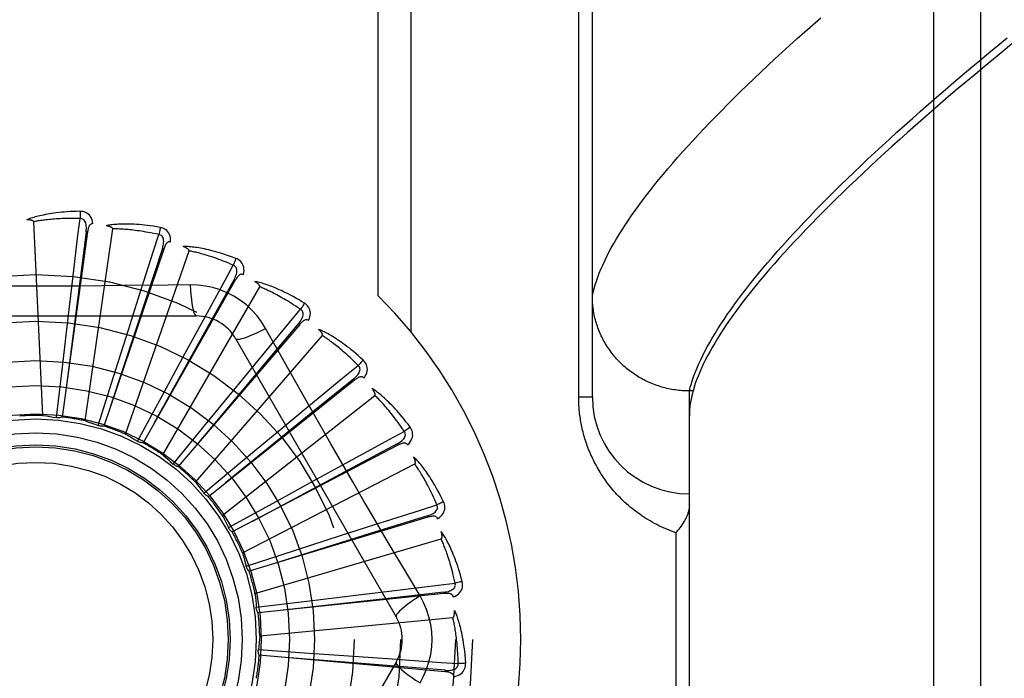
# Model space of a CAD drawing. Header units: inches. Extents: x 0 to 221, y 0 to 143.
# Tile 87 of 256: x 94.269 to 94.903, y 38.296 to 38.72. Entities that reach past the tile are written whole.
import ezdxf

# ---------------------------------------------------------------- set-up
doc = ezdxf.new("R2010")
doc.units = ezdxf.units.IN
doc.header["$LTSCALE"] = 12.142857
doc.header["$MEASUREMENT"] = 0
doc.linetypes.add('HIDDEN', pattern=[0.2, 0.1, -0.1])
doc.layers.add('RIGHTHAND_DOOR_ASSEMBLY', color=7, linetype='CONTINUOUS')

msp = doc.modelspace()

# ---------------------------------------------------------------- linework, layer by layer
at = {"layer": 'RIGHTHAND_DOOR_ASSEMBLY', "color": 8, "linetype": 'HIDDEN'}
for p, q in [((94.85797, 37.76402), (94.85797, 38.87716)), ((94.88797, 38.84777), (94.88797, 37.79341)), ((94.63797, 38.47684), (94.63797, 38.81721)), ((94.50004, 38.54196), (94.50004, 38.79059)), ((94.52125, 38.51857), (94.52125, 38.79059)), ((94.62918, 38.47684), (94.62918, 38.75809)), ((94.28404, 38.46477), (94.2781, 38.5896)), ((94.31282, 38.58307), (94.2965, 38.46383)), ((94.31187, 38.5832), (94.30111, 38.499)), ((94.31125, 38.4613), (94.32903, 38.58499)), ((94.31282, 38.58307), (94.31187, 38.5832)), ((94.36189, 38.57202), (94.3233, 38.45802)), ((94.3373, 38.45274), (94.37817, 38.57084)), ((94.36189, 38.57202), (94.36099, 38.57232)), ((94.40799, 38.55187), (94.34852, 38.44724)), ((94.40799, 38.55187), (94.40715, 38.55235)), ((94.30029, 38.52761), (94.30285, 38.54921)), ((94.36126, 38.43941), (94.42375, 38.54763)), ((94.37893, 38.54894), (94.36476, 38.54874)), ((94.33909, 38.51993), (94.3457, 38.54066)), ((94.17603, 38.52892), (94.38291, 38.52892)), ((94.29659, 38.49603), (94.30029, 38.52761)), ((94.32949, 38.48962), (94.33909, 38.51993)), ((94.44944, 38.52337), (94.37124, 38.43189)), ((94.37574, 38.50504), (94.38615, 38.52415)), ((94.44944, 38.52337), (94.44871, 38.52399)), ((94.38227, 38.42178), (94.46411, 38.51623)), ((94.40817, 38.51434), (94.51161, 38.33517)), ((94.36057, 38.4771), (94.37574, 38.50504)), ((94.29284, 38.46345), (94.29659, 38.49603)), ((94.30111, 38.499), (94.29844, 38.4779)), ((94.40891, 38.48349), (94.42274, 38.50028)), ((94.31963, 38.45834), (94.32949, 38.48962)), ((94.48474, 38.48754), (94.48414, 38.48829)), ((94.38873, 38.45892), (94.40891, 38.48349)), ((94.48474, 38.48754), (94.39064, 38.41251)), ((94.70352, 38.48295), (94.70284, 38.48062)), ((94.34498, 38.44825), (94.36057, 38.4771)), ((94.39957, 38.4005), (94.4978, 38.47775)), ((94.62918, 38.47684), (94.63797, 38.47684)), ((94.70047, 38.48062), (94.69933, 38.48063)), ((94.70284, 38.48062), (94.70047, 38.48062)), ((94.70047, 38.16056), (94.70047, 38.48062)), ((94.4374, 38.45605), (94.45416, 38.46992)), ((94.36795, 38.43355), (94.38873, 38.45892)), ((94.41293, 38.43575), (94.4374, 38.45605)), ((94.51263, 38.44567), (94.40603, 38.38981)), ((94.51263, 38.44567), (94.51218, 38.44652)), ((94.38773, 38.41476), (94.41293, 38.43575)), ((94.41252, 38.37632), (94.52359, 38.43359)), ((94.46018, 38.42371), (94.47926, 38.43416)), ((94.43231, 38.40841), (94.46018, 38.42371)), ((94.4036, 38.39257), (94.43231, 38.40841)), ((94.53209, 38.39929), (94.41684, 38.3646)), ((94.53209, 38.39929), (94.53181, 38.40021)), ((94.40372, 38.39233), (94.4036, 38.39257)), ((94.47643, 38.38765), (94.49714, 38.39429)), ((94.44617, 38.37789), (94.47643, 38.38765)), ((94.69168, 38.38934), (94.69168, 38.25184)), ((94.42066, 38.35014), (94.54057, 38.38534)), ((94.41498, 38.36777), (94.44617, 38.37789)), ((94.52696, 38.34863), (94.51969, 38.3608)), ((94.54241, 38.35006), (94.42269, 38.33781)), ((94.454, 38.34531), (94.48556, 38.34916)), ((94.48556, 38.34916), (94.50716, 38.35177)), ((94.54241, 38.35006), (94.54232, 38.35101)), ((94.42146, 38.34128), (94.454, 38.34531)), ((94.4237, 38.32288), (94.5481, 38.33476)), ((94.42281, 38.31403), (94.45553, 38.31183)), ((94.54324, 38.29976), (94.42336, 38.31039)), ((94.45553, 38.31183), (94.48724, 38.30964)), ((94.51161, 38.30601), (94.40817, 38.12684)), ((94.48724, 38.30964), (94.50894, 38.30811)), ((94.54324, 38.29976), (94.54332, 38.30072))]:
    msp.add_line(p, q, dxfattribs=at)
for points in [[(94.63797, 38.54181), (94.63849, 38.54415), (94.63911, 38.54653), (94.63982, 38.54896), (94.64061, 38.55143), (94.6415, 38.55394), (94.64247, 38.55649), (94.64353, 38.55909), (94.64469, 38.56173), (94.64593, 38.56442), (94.64726, 38.56715), (94.64868, 38.56992), (94.6502, 38.57274), (94.6518, 38.5756), (94.65349, 38.5785), (94.65527, 38.58145), (94.65715, 38.58444), (94.65911, 38.58748), (94.66116, 38.59056), (94.6633, 38.59368), (94.66554, 38.59685), (94.66786, 38.60006), (94.67028, 38.60332), (94.67278, 38.60662), (94.67538, 38.60996), (94.67807, 38.61334), (94.68085, 38.61678), (94.68372, 38.62025), (94.68668, 38.62377), (94.68973, 38.62733), (94.69288, 38.63093), (94.69611, 38.63458), (94.69944, 38.63827), (94.70285, 38.64201), (94.70636, 38.64578), (94.70996, 38.64961), (94.71365, 38.65347), (94.71744, 38.65737), (94.72131, 38.66132), (94.72528, 38.66531), (94.72933, 38.66935), (94.73348, 38.67342), (94.73772, 38.67754), (94.74205, 38.6817), (94.74647, 38.6859), (94.75099, 38.69014), (94.75559, 38.69442), (94.76029, 38.69875), (94.76508, 38.70311), (94.76996, 38.70752), (94.77493, 38.71196), (94.77999, 38.71645), (94.78514, 38.72097)], [(94.70047, 38.48062), (94.70108, 38.48298), (94.70177, 38.48539), (94.70256, 38.48784), (94.70343, 38.49033), (94.70439, 38.49287), (94.70544, 38.49545), (94.70658, 38.49807), (94.7078, 38.50074), (94.70911, 38.50345), (94.71051, 38.5062), (94.712, 38.509), (94.71358, 38.51184), (94.71525, 38.51472), (94.717, 38.51765), (94.71884, 38.52062), (94.72077, 38.52364), (94.72279, 38.5267), (94.7249, 38.5298), (94.72709, 38.53295), (94.72938, 38.53614), (94.73175, 38.53937), (94.73421, 38.54265), (94.73676, 38.54597), (94.7394, 38.54933), (94.74213, 38.55274), (94.74495, 38.55619), (94.74785, 38.55968), (94.75085, 38.56322), (94.75393, 38.5668), (94.75711, 38.57042), (94.76037, 38.57409), (94.76372, 38.5778), (94.76715, 38.58155), (94.77068, 38.58534), (94.7743, 38.58918), (94.778, 38.59306), (94.7818, 38.59698), (94.78568, 38.60094), (94.78965, 38.60494), (94.79371, 38.60899), (94.79785, 38.61308), (94.80209, 38.61721), (94.80641, 38.62138), (94.81083, 38.62559), (94.81533, 38.62984), (94.81992, 38.63413), (94.82459, 38.63846), (94.82936, 38.64283), (94.83421, 38.64724), (94.83915, 38.65169), (94.84418, 38.65618), (94.84929, 38.66071), (94.8545, 38.66528), (94.85978, 38.66988), (94.86516, 38.67452), (94.87062, 38.6792), (94.87617, 38.68392), (94.88181, 38.68867), (94.88753, 38.69346), (94.89333, 38.69828), (94.89922, 38.70314), (94.90519, 38.70803)], [(94.90852, 38.70431), (94.90237, 38.69931), (94.89632, 38.69434), (94.89036, 38.68941), (94.8845, 38.68453), (94.87873, 38.6797), (94.87306, 38.67491), (94.86748, 38.67016), (94.862, 38.66545), (94.85661, 38.66079), (94.85131, 38.65618), (94.84611, 38.65161), (94.84101, 38.64708), (94.83599, 38.6426), (94.83107, 38.63817), (94.82625, 38.63378), (94.82152, 38.62943), (94.81688, 38.62513), (94.81233, 38.62088), (94.80788, 38.61667), (94.80352, 38.6125), (94.79926, 38.60839), (94.79508, 38.60431), (94.791, 38.60029), (94.78701, 38.59631), (94.78312, 38.59237), (94.77931, 38.58848), (94.7756, 38.58463), (94.77198, 38.58084), (94.76845, 38.57708), (94.76501, 38.57337), (94.76166, 38.56971), (94.75841, 38.56609), (94.75524, 38.56252), (94.75217, 38.55899), (94.74918, 38.55551), (94.74629, 38.55208), (94.74348, 38.54869), (94.74077, 38.54534), (94.73814, 38.54204), (94.73561, 38.53878), (94.73317, 38.53557), (94.73081, 38.5324), (94.72854, 38.52928), (94.72636, 38.5262), (94.72428, 38.52317), (94.72228, 38.52018), (94.72036, 38.51724), (94.71854, 38.51434), (94.71681, 38.51148), (94.71516, 38.50867), (94.7136, 38.5059), (94.71213, 38.50318), (94.71075, 38.5005), (94.70946, 38.49786), (94.70825, 38.49527), (94.70713, 38.49272), (94.7061, 38.49021), (94.70515, 38.48775), (94.70429, 38.48533), (94.70352, 38.48295)], [(94.30791, 38.59631), (94.30568, 38.59626), (94.30355, 38.59618), (94.30152, 38.59609), (94.29957, 38.59597), (94.29772, 38.59582), (94.29595, 38.59566), (94.29426, 38.59549), (94.29265, 38.5953), (94.29111, 38.59509), (94.28964, 38.59488), (94.28824, 38.59465), (94.2869, 38.59442), (94.28562, 38.59419), (94.2844, 38.59394), (94.28323, 38.5937), (94.28211, 38.59345), (94.28105, 38.5932), (94.28004, 38.59294), (94.27908, 38.59267), (94.27816, 38.59241), (94.27728, 38.59214), (94.27645, 38.59187), (94.27566, 38.5916), (94.27491, 38.59133), (94.27419, 38.59106), (94.2735, 38.59079)], [(94.3163, 38.58834), (94.31606, 38.58968), (94.31571, 38.59089), (94.31526, 38.59199), (94.31469, 38.59297), (94.31403, 38.59382), (94.31327, 38.59454), (94.31242, 38.59513), (94.31152, 38.59559), (94.31059, 38.59593), (94.30966, 38.59616), (94.30877, 38.59628), (94.30791, 38.59631)], [(94.30791, 38.59631), (94.30795, 38.59568), (94.30797, 38.59497), (94.30799, 38.5942), (94.30799, 38.59337), (94.30799, 38.59251), (94.30797, 38.59163)], [(94.2781, 38.5896), (94.27806, 38.58976), (94.27798, 38.58991), (94.27786, 38.59004), (94.27771, 38.59016), (94.27754, 38.59026), (94.27735, 38.59034), (94.27714, 38.59042), (94.27693, 38.59048), (94.2767, 38.59054), (94.27647, 38.59059), (94.27622, 38.59064), (94.27596, 38.59068), (94.27569, 38.59071), (94.27542, 38.59074), (94.27513, 38.59076), (94.27483, 38.59078), (94.27452, 38.59079), (94.2742, 38.5908), (94.2739, 38.5908), (94.2736, 38.5908)], [(94.30797, 38.59163), (94.30612, 38.59167), (94.30434, 38.5917), (94.30264, 38.5917), (94.30101, 38.59169), (94.29945, 38.59167), (94.29796, 38.59163), (94.29652, 38.59158), (94.29515, 38.59152), (94.29383, 38.59145), (94.29256, 38.59138), (94.29135, 38.59129), (94.29019, 38.5912), (94.28907, 38.5911), (94.288, 38.591), (94.28698, 38.5909), (94.28599, 38.59079), (94.28505, 38.59068), (94.28414, 38.59057), (94.28327, 38.59045), (94.28243, 38.59033), (94.28163, 38.59021), (94.28087, 38.59009), (94.28013, 38.58997), (94.27942, 38.58985), (94.27875, 38.58972), (94.2781, 38.5896)], [(94.30285, 38.54921), (94.30664, 38.58067), (94.30797, 38.59163)], [(94.31187, 38.5832), (94.31198, 38.58423), (94.31204, 38.58521), (94.31204, 38.58615), (94.31198, 38.58703), (94.31185, 38.58786), (94.31167, 38.58863), (94.31142, 38.58934), (94.31109, 38.58997), (94.3107, 38.59051), (94.31024, 38.59094), (94.30971, 38.59127), (94.30914, 38.5915), (94.30856, 38.59162), (94.30797, 38.59163)], [(94.3163, 38.58834), (94.31584, 38.58836), (94.31542, 38.58829), (94.31502, 38.58813), (94.31467, 38.58791), (94.31436, 38.58762), (94.31408, 38.58727), (94.31384, 38.58687), (94.31363, 38.58642), (94.31345, 38.58593), (94.31329, 38.58541), (94.31315, 38.58486), (94.31302, 38.58429), (94.31292, 38.58369), (94.31282, 38.58307)], [(94.35958, 38.58594), (94.35738, 38.58632), (94.35527, 38.58665), (94.35326, 38.58693), (94.35133, 38.58718), (94.34948, 38.5874), (94.34771, 38.58757), (94.34602, 38.58772), (94.3444, 38.58784), (94.34285, 38.58793), (94.34137, 38.588), (94.33995, 38.58804), (94.33859, 38.58807), (94.33729, 38.58808), (94.33604, 38.58807), (94.33485, 38.58805), (94.33371, 38.58802), (94.33261, 38.58797), (94.33157, 38.58791), (94.33057, 38.58783), (94.32962, 38.58774), (94.32871, 38.58765), (94.32785, 38.58754), (94.32702, 38.58743), (94.32623, 38.5873), (94.32547, 38.58718), (94.32475, 38.58704)], [(94.32903, 38.58499), (94.32902, 38.58517), (94.32897, 38.58533), (94.32888, 38.58548), (94.32875, 38.58562), (94.32861, 38.58575), (94.32844, 38.58587), (94.32825, 38.58598), (94.32805, 38.58609), (94.32784, 38.58619), (94.32762, 38.58628), (94.32738, 38.58637), (94.32714, 38.58646), (94.32688, 38.58654), (94.32662, 38.58662), (94.32634, 38.5867), (94.32605, 38.58678), (94.32575, 38.58685), (94.32543, 38.58692), (94.3251, 38.58698), (94.32476, 38.58704)], [(94.35875, 38.58134), (94.35694, 38.58173), (94.3552, 38.58209), (94.35353, 38.58242), (94.35193, 38.58272), (94.35039, 38.58299), (94.34892, 38.58323), (94.3475, 38.58346), (94.34614, 38.58366), (94.34483, 38.58384), (94.34357, 38.584), (94.34237, 38.58415), (94.34121, 38.58428), (94.34009, 38.5844), (94.33902, 38.5845), (94.338, 38.58459), (94.33701, 38.58468), (94.33606, 38.58475), (94.33515, 38.58481), (94.33427, 38.58486), (94.33343, 38.5849), (94.33262, 38.58493), (94.33184, 38.58496), (94.3311, 38.58498), (94.33038, 38.58499), (94.32969, 38.58499), (94.32903, 38.58499)], [(94.35958, 38.58594), (94.3595, 38.58533), (94.35939, 38.58463), (94.35926, 38.58387), (94.35911, 38.58306), (94.35894, 38.5822), (94.35875, 38.58134)], [(94.36631, 38.57653), (94.36632, 38.57789), (94.36621, 38.57915), (94.36597, 38.58031), (94.3656, 38.58138), (94.36511, 38.58234), (94.3645, 38.58319), (94.36379, 38.58393), (94.36299, 38.58456), (94.36214, 38.58507), (94.36126, 38.58546), (94.36041, 38.58575), (94.35958, 38.58594)], [(94.3457, 38.54066), (94.35537, 38.57082), (94.35875, 38.58134)], [(94.36098, 38.57232), (94.36129, 38.57332), (94.36153, 38.57427), (94.36171, 38.57519), (94.36181, 38.57606), (94.36185, 38.5769), (94.36181, 38.57769), (94.3617, 38.57844), (94.3615, 38.57912), (94.36122, 38.57972), (94.36084, 38.58023), (94.36039, 38.58066), (94.35987, 38.58099), (94.35932, 38.58122), (94.35875, 38.58134)], [(94.36631, 38.57653), (94.36586, 38.57663), (94.36543, 38.57665), (94.36501, 38.57657), (94.36462, 38.57641), (94.36426, 38.57619), (94.36393, 38.5759), (94.36362, 38.57555), (94.36332, 38.57515), (94.36305, 38.57471), (94.3628, 38.57422), (94.36255, 38.57371), (94.36232, 38.57317), (94.3621, 38.57261), (94.36189, 38.57202)], [(94.36099, 38.57232), (94.3509, 38.54167), (94.32787, 38.47147)], [(94.40835, 38.56598), (94.40626, 38.56677), (94.40425, 38.56749), (94.40233, 38.56816), (94.40048, 38.56877), (94.39871, 38.56932), (94.397, 38.56983), (94.39537, 38.5703), (94.3938, 38.57072), (94.3923, 38.5711), (94.39085, 38.57145), (94.38947, 38.57176), (94.38814, 38.57205), (94.38686, 38.5723), (94.38564, 38.57253), (94.38446, 38.57274), (94.38334, 38.57292), (94.38226, 38.57308), (94.38122, 38.57322), (94.38023, 38.57333), (94.37928, 38.57342), (94.37836, 38.5735), (94.37749, 38.57356), (94.37666, 38.5736), (94.37586, 38.57364), (94.37509, 38.57365), (94.37435, 38.57366)], [(94.37817, 38.57084), (94.3782, 38.57101), (94.37818, 38.57118), (94.37812, 38.57134), (94.37802, 38.5715), (94.3779, 38.57166), (94.37776, 38.57181), (94.3776, 38.57195), (94.37742, 38.57209), (94.37723, 38.57223), (94.37703, 38.57237), (94.37682, 38.5725), (94.37659, 38.57263), (94.37636, 38.57276), (94.37611, 38.57289), (94.37585, 38.57302), (94.37558, 38.57315), (94.3753, 38.57328), (94.37501, 38.5734), (94.37472, 38.57352), (94.37445, 38.57362)], [(94.40667, 38.56162), (94.40496, 38.56235), (94.40332, 38.56303), (94.40175, 38.56367), (94.40023, 38.56426), (94.39877, 38.56482), (94.39737, 38.56534), (94.39602, 38.56583), (94.39472, 38.56629), (94.39347, 38.56671), (94.39227, 38.56711), (94.39111, 38.56748), (94.39, 38.56783), (94.38892, 38.56816), (94.38789, 38.56846), (94.3869, 38.56875), (94.38595, 38.56901), (94.38503, 38.56926), (94.38415, 38.56949), (94.38329, 38.56971), (94.38248, 38.56991), (94.38169, 38.5701), (94.38093, 38.57027), (94.3802, 38.57043), (94.3795, 38.57058), (94.37882, 38.57071), (94.37817, 38.57084)], [(94.40835, 38.56598), (94.40815, 38.5654), (94.40791, 38.56473), (94.40764, 38.56401), (94.40734, 38.56324), (94.40701, 38.56244), (94.40667, 38.56162)], [(94.41317, 38.55547), (94.41345, 38.5568), (94.41358, 38.55806), (94.41356, 38.55925), (94.4134, 38.56036), (94.4131, 38.5614), (94.41266, 38.56235), (94.4121, 38.56321), (94.41143, 38.56398), (94.41069, 38.56464), (94.40991, 38.5652), (94.40913, 38.56564), (94.40835, 38.56598)], [(94.38615, 38.52415), (94.40135, 38.55194), (94.40667, 38.56162)], [(94.40715, 38.55235), (94.40764, 38.55326), (94.40805, 38.55415), (94.4084, 38.55502), (94.40867, 38.55586), (94.40887, 38.55668), (94.40898, 38.55746), (94.40901, 38.55821), (94.40895, 38.55892), (94.40878, 38.55956), (94.40851, 38.56014), (94.40814, 38.56064), (94.4077, 38.56107), (94.4072, 38.56139), (94.40666, 38.56163)], [(94.40715, 38.55235), (94.39145, 38.52416), (94.35555, 38.45958)], [(94.41318, 38.55547), (94.41275, 38.55566), (94.41233, 38.55575), (94.41191, 38.55576), (94.4115, 38.55568), (94.4111, 38.55552), (94.41072, 38.5553), (94.41035, 38.55502), (94.40998, 38.55468), (94.40963, 38.5543), (94.40929, 38.55387), (94.40895, 38.55341), (94.40863, 38.55293), (94.4083, 38.55241), (94.40799, 38.55187)], [(94.45246, 38.53716), (94.45056, 38.53832), (94.44872, 38.53942), (94.44696, 38.54043), (94.44526, 38.54138), (94.44363, 38.54226), (94.44205, 38.54309), (94.44053, 38.54385), (94.43907, 38.54456), (94.43767, 38.54522), (94.43632, 38.54584), (94.43502, 38.54641), (94.43376, 38.54694), (94.43256, 38.54743), (94.4314, 38.54789), (94.43029, 38.54831), (94.42921, 38.5487), (94.42818, 38.54906), (94.42719, 38.54939), (94.42624, 38.54969), (94.42532, 38.54997), (94.42444, 38.55021), (94.4236, 38.55044), (94.42278, 38.55064), (94.422, 38.55082), (94.42125, 38.55098), (94.42053, 38.55113)], [(94.42375, 38.54763), (94.42381, 38.5478), (94.42382, 38.54797), (94.42379, 38.54814), (94.42373, 38.54832), (94.42363, 38.54849), (94.42352, 38.54867), (94.42339, 38.54884), (94.42325, 38.54901), (94.42309, 38.54918), (94.42292, 38.54935), (94.42273, 38.54953), (94.42254, 38.5497), (94.42233, 38.54987), (94.42211, 38.55004), (94.42189, 38.55022), (94.42164, 38.55039), (94.42139, 38.55057), (94.42112, 38.55075), (94.42084, 38.55094), (94.42054, 38.55112)], [(94.36476, 38.54874), (94.33643, 38.54843), (94.32222, 38.5483), (94.30799, 38.54821), (94.29376, 38.54814), (94.27952, 38.54812), (94.26528, 38.54814), (94.25104, 38.5482), (94.23681, 38.54829)], [(94.37893, 38.54895), (94.37912, 38.54556), (94.37938, 38.54238), (94.37968, 38.53949), (94.38003, 38.53689), (94.38043, 38.53458), (94.38087, 38.53262), (94.38134, 38.53104), (94.38185, 38.52988), (94.38237, 38.52916), (94.38291, 38.52892)], [(94.4275, 38.5209), (94.4249, 38.5251), (94.42196, 38.52902), (94.41869, 38.53266), (94.41511, 38.53598), (94.41124, 38.53898), (94.40711, 38.54162), (94.40276, 38.54388), (94.39823, 38.54574), (94.39355, 38.54718), (94.38876, 38.54821), (94.38388, 38.54879), (94.37893, 38.54894)], [(94.44998, 38.5332), (94.44845, 38.53423), (94.44697, 38.53521), (94.44554, 38.53613), (94.44416, 38.53701), (94.44284, 38.53783), (94.44156, 38.53861), (94.44032, 38.53934), (94.43913, 38.54004), (94.43799, 38.54069), (94.43688, 38.54131), (94.43582, 38.54189), (94.43479, 38.54245), (94.4338, 38.54297), (94.43284, 38.54346), (94.43192, 38.54393), (94.43104, 38.54437), (94.43018, 38.54479), (94.42936, 38.54519), (94.42856, 38.54556), (94.4278, 38.54591), (94.42706, 38.54624), (94.42635, 38.54655), (94.42566, 38.54685), (94.425, 38.54713), (94.42436, 38.54739), (94.42375, 38.54763)], [(94.69933, 38.48063), (94.6982, 38.48066), (94.69707, 38.48071), (94.69594, 38.48078), (94.69482, 38.48087), (94.6937, 38.48098), (94.69258, 38.48111), (94.69146, 38.48126), (94.69034, 38.48142), (94.68923, 38.48161), (94.68812, 38.48182), (94.68702, 38.48205), (94.68592, 38.4823), (94.68483, 38.48256), (94.68374, 38.48285), (94.68265, 38.48316), (94.68157, 38.48348), (94.6805, 38.48382), (94.67944, 38.48419), (94.67838, 38.48457), (94.67732, 38.48497), (94.67628, 38.48538), (94.67524, 38.48582), (94.67422, 38.48628), (94.6732, 38.48675), (94.67219, 38.48724), (94.67118, 38.48775), (94.67019, 38.48828), (94.66921, 38.48882), (94.66824, 38.48938), (94.66728, 38.48996), (94.66633, 38.49055), (94.66539, 38.49117), (94.66446, 38.49179), (94.66354, 38.49244), (94.66264, 38.4931), (94.66175, 38.49378), (94.66087, 38.49447), (94.66, 38.49518), (94.65915, 38.4959), (94.65831, 38.49664), (94.65748, 38.49739), (94.65667, 38.49816), (94.65587, 38.49894), (94.65509, 38.49973), (94.65432, 38.50054), (94.65357, 38.50136), (94.65283, 38.5022), (94.65211, 38.50305), (94.6514, 38.50391), (94.65071, 38.50478), (94.65003, 38.50567), (94.64938, 38.50657), (94.64873, 38.50747), (94.64811, 38.50839), (94.6475, 38.50933), (94.64691, 38.51027), (94.64634, 38.51122), (94.64578, 38.51218), (94.64525, 38.51315), (94.64473, 38.51413), (94.64423, 38.51512), (94.64374, 38.51612), (94.64328, 38.51713), (94.64283, 38.51814), (94.64241, 38.51917), (94.642, 38.5202), (94.64161, 38.52123), (94.64124, 38.52228), (94.64089, 38.52333), (94.64056, 38.52438), (94.64024, 38.52544), (94.63995, 38.52651), (94.63968, 38.52758), (94.63943, 38.52866), (94.6392, 38.52974), (94.63898, 38.53083), (94.63879, 38.53191), (94.63862, 38.53301), (94.63847, 38.5341), (94.63833, 38.5352), (94.63822, 38.5363), (94.63813, 38.5374), (94.63806, 38.5385), (94.63801, 38.53961), (94.63798, 38.54071), (94.63797, 38.54181)], [(94.42274, 38.50028), (94.44293, 38.52469), (94.44998, 38.5332)], [(94.4487, 38.52399), (94.44936, 38.5248), (94.44993, 38.5256), (94.45044, 38.52638), (94.45086, 38.52716), (94.45121, 38.52792), (94.45147, 38.52867), (94.45164, 38.5294), (94.45171, 38.53011), (94.45167, 38.53077), (94.45152, 38.53139), (94.45125, 38.53195), (94.45089, 38.53245), (94.45047, 38.53287), (94.44998, 38.5332)], [(94.45246, 38.53716), (94.45216, 38.53662), (94.4518, 38.53601), (94.45139, 38.53535), (94.45095, 38.53466), (94.45048, 38.53393), (94.44998, 38.5332)], [(94.45521, 38.52592), (94.45573, 38.52718), (94.45609, 38.52838), (94.4563, 38.52956), (94.45636, 38.53068), (94.45626, 38.53176), (94.45601, 38.53277), (94.45562, 38.53373), (94.45511, 38.53461), (94.45451, 38.5354), (94.45385, 38.53609), (94.45317, 38.53668), (94.45246, 38.53716)], [(94.45521, 38.52592), (94.45483, 38.52618), (94.45444, 38.52636), (94.45403, 38.52644), (94.4536, 38.52644), (94.45319, 38.52636), (94.45277, 38.52622), (94.45235, 38.52601), (94.45193, 38.52575), (94.45151, 38.52544), (94.45109, 38.52509), (94.45068, 38.5247), (94.45026, 38.52428), (94.44985, 38.52384), (94.44944, 38.52337)], [(94.44871, 38.52399), (94.42795, 38.49929), (94.38048, 38.44267)], [(94.40817, 38.51434), (94.40863, 38.514), (94.40947, 38.51389), (94.41067, 38.51402), (94.4122, 38.51437), (94.41406, 38.51493), (94.41625, 38.51573), (94.41872, 38.51673), (94.42145, 38.51794), (94.4244, 38.51935), (94.4275, 38.5209)], [(94.45533, 38.47139), (94.44137, 38.49614), (94.43443, 38.50848), (94.4275, 38.5209)], [(94.49032, 38.50051), (94.48867, 38.50201), (94.48708, 38.50343), (94.48554, 38.50476), (94.48405, 38.50601), (94.48261, 38.50719), (94.48122, 38.5083), (94.47988, 38.50933), (94.47858, 38.51031), (94.47732, 38.51122), (94.47611, 38.51208), (94.47494, 38.51289), (94.47381, 38.51364), (94.47272, 38.51436), (94.47167, 38.51503), (94.47066, 38.51565), (94.46968, 38.51624), (94.46873, 38.51679), (94.46782, 38.5173), (94.46694, 38.51778), (94.46609, 38.51822), (94.46528, 38.51863), (94.46449, 38.51901), (94.46373, 38.51936), (94.463, 38.51968), (94.46229, 38.51999), (94.46161, 38.52026)], [(94.46411, 38.51623), (94.4642, 38.51637), (94.46424, 38.51654), (94.46425, 38.51671), (94.46422, 38.5169), (94.46416, 38.51709), (94.46408, 38.51728), (94.46399, 38.51748), (94.46388, 38.51767), (94.46376, 38.51787), (94.46362, 38.51807), (94.46347, 38.51828), (94.46331, 38.51848), (94.46314, 38.51869), (94.46296, 38.5189), (94.46277, 38.51912), (94.46257, 38.51933), (94.46235, 38.51956), (94.46212, 38.51979), (94.46188, 38.52002), (94.46162, 38.52026)], [(94.48714, 38.49708), (94.48583, 38.49839), (94.48456, 38.49963), (94.48333, 38.50081), (94.48214, 38.50193), (94.481, 38.50299), (94.47989, 38.50399), (94.47882, 38.50495), (94.47778, 38.50585), (94.47678, 38.50671), (94.47581, 38.50753), (94.47487, 38.50831), (94.47397, 38.50904), (94.4731, 38.50974), (94.47225, 38.51041), (94.47144, 38.51104), (94.47065, 38.51164), (94.46989, 38.51222), (94.46916, 38.51276), (94.46845, 38.51328), (94.46776, 38.51377), (94.4671, 38.51423), (94.46646, 38.51467), (94.46584, 38.51509), (94.46524, 38.51549), (94.46467, 38.51587), (94.46411, 38.51623)], [(94.49032, 38.50051), (94.48992, 38.50003), (94.48945, 38.4995), (94.48893, 38.49894), (94.48836, 38.49834), (94.48776, 38.49771), (94.48714, 38.49708)], [(94.49089, 38.48895), (94.49164, 38.49008), (94.49223, 38.4912), (94.49266, 38.49232), (94.49292, 38.49341), (94.49303, 38.49448), (94.49298, 38.49553), (94.49277, 38.49654), (94.49244, 38.4975), (94.492, 38.49839), (94.49148, 38.49919), (94.49092, 38.4999), (94.49032, 38.50051)], [(94.45416, 38.46992), (94.47861, 38.49006), (94.48714, 38.49708)], [(94.48414, 38.48829), (94.48493, 38.48896), (94.48565, 38.48963), (94.48629, 38.49031), (94.48686, 38.49099), (94.48734, 38.49167), (94.48774, 38.49236), (94.48805, 38.49305), (94.48825, 38.49373), (94.48833, 38.49438), (94.4883, 38.49502), (94.48814, 38.49562), (94.48789, 38.49618), (94.48755, 38.49667), (94.48713, 38.49709)], [(94.48414, 38.48829), (94.45909, 38.46796), (94.40176, 38.42135)], [(94.49089, 38.48895), (94.49057, 38.48928), (94.49022, 38.48953), (94.48983, 38.48969), (94.48941, 38.48977), (94.48899, 38.48977), (94.48855, 38.48971), (94.4881, 38.48958), (94.48764, 38.4894), (94.48717, 38.48918), (94.48669, 38.48891), (94.48621, 38.48861), (94.48573, 38.48828), (94.48524, 38.48792), (94.48474, 38.48754)], [(94.52056, 38.45735), (94.51923, 38.45914), (94.51793, 38.46083), (94.51667, 38.46243), (94.51544, 38.46394), (94.51425, 38.46537), (94.5131, 38.46672), (94.51197, 38.468), (94.51088, 38.4692), (94.50982, 38.47033), (94.5088, 38.47141), (94.5078, 38.47242), (94.50683, 38.47338), (94.5059, 38.47428), (94.50499, 38.47514), (94.50412, 38.47595), (94.50327, 38.47671), (94.50244, 38.47743), (94.50165, 38.4781), (94.50087, 38.47873), (94.50012, 38.47933), (94.4994, 38.47988), (94.4987, 38.48041), (94.49802, 38.48089), (94.49736, 38.48135), (94.49673, 38.48178), (94.49611, 38.48218)], [(94.4978, 38.47775), (94.49791, 38.47788), (94.49799, 38.47803), (94.49802, 38.4782), (94.49803, 38.47839), (94.49801, 38.47858), (94.49797, 38.47879), (94.49791, 38.479), (94.49784, 38.47921), (94.49776, 38.47943), (94.49766, 38.47965), (94.49756, 38.47988), (94.49744, 38.48011), (94.49731, 38.48035), (94.49718, 38.48059), (94.49703, 38.48084), (94.49687, 38.48109), (94.4967, 38.48136), (94.49652, 38.48162), (94.49634, 38.48187), (94.49617, 38.48211)], [(94.51679, 38.45459), (94.51575, 38.45612), (94.51474, 38.45758), (94.51375, 38.45897), (94.5128, 38.46029), (94.51187, 38.46155), (94.51097, 38.46275), (94.5101, 38.46389), (94.50926, 38.46497), (94.50844, 38.46601), (94.50764, 38.46699), (94.50687, 38.46793), (94.50612, 38.46883), (94.50539, 38.46968), (94.50469, 38.47049), (94.50401, 38.47127), (94.50335, 38.47201), (94.50271, 38.47271), (94.5021, 38.47339), (94.5015, 38.47403), (94.50092, 38.47464), (94.50035, 38.47522), (94.49981, 38.47578), (94.49928, 38.47631), (94.49877, 38.47681), (94.49828, 38.47729), (94.4978, 38.47775)], [(94.69168, 38.38934), (94.69008, 38.3899), (94.6885, 38.3905), (94.68694, 38.39111), (94.68539, 38.39176), (94.68387, 38.39242), (94.68236, 38.39311), (94.68087, 38.39383), (94.67941, 38.39456), (94.67796, 38.39532), (94.67654, 38.3961), (94.67514, 38.3969), (94.67376, 38.39772), (94.6724, 38.39856), (94.67106, 38.39942), (94.66975, 38.40029), (94.66846, 38.40118), (94.66719, 38.40209), (94.66595, 38.40301), (94.66473, 38.40395), (94.66353, 38.4049), (94.66236, 38.40587), (94.66121, 38.40684), (94.66008, 38.40783), (94.65898, 38.40883), (94.6579, 38.40985), (94.65684, 38.41087), (94.65581, 38.4119), (94.6548, 38.41294), (94.65381, 38.41399), (94.65285, 38.41505), (94.65191, 38.41611), (94.65099, 38.41719), (94.65009, 38.41827), (94.64921, 38.41935), (94.64836, 38.42044), (94.64753, 38.42154), (94.64672, 38.42264), (94.64593, 38.42375), (94.64517, 38.42486), (94.64442, 38.42598), (94.6437, 38.42709), (94.64299, 38.42822), (94.64231, 38.42934), (94.64164, 38.43047), (94.641, 38.4316), (94.64037, 38.43273), (94.63977, 38.43387), (94.63918, 38.435), (94.63862, 38.43614), (94.63807, 38.43728), (94.63754, 38.43842), (94.63702, 38.43956), (94.63653, 38.4407), (94.63606, 38.44185), (94.6356, 38.44298), (94.63516, 38.44412), (94.63474, 38.44526), (94.63434, 38.44639), (94.63395, 38.44752), (94.63358, 38.44864), (94.63323, 38.44976), (94.6329, 38.45088), (94.63258, 38.45199), (94.63228, 38.4531), (94.63199, 38.4542), (94.63172, 38.4553), (94.63147, 38.4564), (94.63123, 38.45749), (94.631, 38.45858), (94.63079, 38.45966), (94.63059, 38.46075), (94.63041, 38.46183), (94.63024, 38.46291), (94.63008, 38.46398), (94.62993, 38.46506), (94.6298, 38.46613), (94.62968, 38.4672), (94.62958, 38.46827), (94.62949, 38.46934), (94.6294, 38.4704), (94.62934, 38.47146), (94.62928, 38.47252), (94.62924, 38.47359), (94.62921, 38.47467), (94.62919, 38.47575), (94.62918, 38.47684)], [(94.70284, 38.48062), (94.70228, 38.47849), (94.7018, 38.47641), (94.70139, 38.47436), (94.70106, 38.47234), (94.7008, 38.47036), (94.70062, 38.46842), (94.7005, 38.46651), (94.70047, 38.46464)], [(94.51969, 38.3608), (94.50526, 38.38518), (94.49804, 38.39742), (94.49085, 38.4097), (94.48367, 38.42199), (94.47654, 38.43431), (94.46943, 38.44665), (94.46237, 38.45901), (94.45533, 38.47139)], [(94.28404, 38.46477), (94.28625, 38.46449), (94.28846, 38.46418), (94.29065, 38.46383), (94.29284, 38.46345)], [(94.2965, 38.46383), (94.29591, 38.46363), (94.29531, 38.46348), (94.29469, 38.46338), (94.29407, 38.46335), (94.29345, 38.46337), (94.29284, 38.46345)], [(94.31125, 38.4613), (94.31336, 38.4606), (94.31547, 38.45988), (94.31756, 38.45913), (94.31963, 38.45834)], [(94.3233, 38.45802), (94.32268, 38.45793), (94.32207, 38.4579), (94.32144, 38.45792), (94.32082, 38.45801), (94.32022, 38.45815), (94.31963, 38.45834)], [(94.52056, 38.45735), (94.52008, 38.45696), (94.51952, 38.45653), (94.5189, 38.45607), (94.51823, 38.45559), (94.51752, 38.45509), (94.51679, 38.45459)], [(94.51893, 38.4459), (94.51988, 38.44687), (94.52067, 38.44785), (94.5213, 38.44887), (94.52177, 38.44989), (94.52208, 38.45093), (94.52223, 38.45196), (94.52222, 38.45299), (94.52207, 38.454), (94.52181, 38.45495), (94.52145, 38.45584), (94.52104, 38.45664), (94.52056, 38.45735)], [(94.3373, 38.45274), (94.33925, 38.45166), (94.34118, 38.45055), (94.34309, 38.44941), (94.34498, 38.44825)], [(94.47926, 38.43416), (94.50708, 38.44932), (94.51679, 38.45459)], [(94.51218, 38.44653), (94.51308, 38.44703), (94.51392, 38.44756), (94.51468, 38.4481), (94.51536, 38.44866), (94.51597, 38.44924), (94.51648, 38.44984), (94.51692, 38.45046), (94.51724, 38.45108), (94.51745, 38.45172), (94.51754, 38.45235), (94.5175, 38.45297), (94.51735, 38.45356), (94.51711, 38.45411), (94.51678, 38.4546)], [(94.34852, 38.44724), (94.3479, 38.44727), (94.34728, 38.44735), (94.34667, 38.4475), (94.34608, 38.4477), (94.34552, 38.44795), (94.34498, 38.44825)], [(94.51218, 38.44652), (94.48373, 38.4313), (94.41862, 38.39638)], [(94.51894, 38.44589), (94.51868, 38.44628), (94.51838, 38.44659), (94.51803, 38.44682), (94.51763, 38.44698), (94.51722, 38.44706), (94.51678, 38.44708), (94.51631, 38.44704), (94.51582, 38.44696), (94.51532, 38.44682), (94.5148, 38.44665), (94.51427, 38.44645), (94.51373, 38.44621), (94.51318, 38.44596), (94.51263, 38.44567)], [(94.36126, 38.43941), (94.36297, 38.43798), (94.36466, 38.43652), (94.36632, 38.43505), (94.36795, 38.43355)], [(94.54208, 38.40925), (94.54112, 38.41126), (94.54016, 38.41317), (94.53923, 38.41498), (94.53831, 38.4167), (94.53741, 38.41832), (94.53653, 38.41987), (94.53567, 38.42133), (94.53483, 38.42272), (94.534, 38.42403), (94.53319, 38.42528), (94.53241, 38.42646), (94.53164, 38.42759), (94.53089, 38.42865), (94.53017, 38.42966), (94.52946, 38.43062), (94.52877, 38.43153), (94.5281, 38.43239), (94.52744, 38.43321), (94.5268, 38.43397), (94.52618, 38.4347), (94.52557, 38.43538), (94.52498, 38.43603), (94.52441, 38.43664), (94.52385, 38.43721), (94.5233, 38.43775), (94.52278, 38.43826)], [(94.52359, 38.43359), (94.52373, 38.43369), (94.52383, 38.43383), (94.5239, 38.43399), (94.52394, 38.43417), (94.52396, 38.43437), (94.52396, 38.43458), (94.52395, 38.43479), (94.52392, 38.43502), (94.52388, 38.43525), (94.52382, 38.43548), (94.52376, 38.43573), (94.52369, 38.43598), (94.52361, 38.43624), (94.52352, 38.4365), (94.52342, 38.43677), (94.52332, 38.43705), (94.5232, 38.43733), (94.52307, 38.43763), (94.52293, 38.43794), (94.52278, 38.43826)], [(94.37124, 38.43189), (94.37063, 38.43203), (94.37005, 38.43223), (94.36947, 38.43248), (94.36893, 38.43279), (94.36842, 38.43315), (94.36795, 38.43355)], [(94.53786, 38.40726), (94.53713, 38.40896), (94.53641, 38.41058), (94.53571, 38.41213), (94.53502, 38.41361), (94.53435, 38.41502), (94.53369, 38.41637), (94.53305, 38.41765), (94.53243, 38.41888), (94.53182, 38.42005), (94.53122, 38.42117), (94.53064, 38.42223), (94.53008, 38.42325), (94.52953, 38.42423), (94.52899, 38.42516), (94.52847, 38.42605), (94.52796, 38.4269), (94.52747, 38.42772), (94.52699, 38.42849), (94.52652, 38.42924), (94.52607, 38.42995), (94.52563, 38.43063), (94.5252, 38.43127), (94.52478, 38.43189), (94.52437, 38.43248), (94.52398, 38.43305), (94.52359, 38.43359)], [(94.38227, 38.42178), (94.38368, 38.42005), (94.38506, 38.41831), (94.38641, 38.41654), (94.38773, 38.41476)], [(94.39064, 38.41251), (94.39007, 38.41276), (94.38954, 38.41307), (94.38902, 38.41343), (94.38855, 38.41384), (94.38812, 38.41428), (94.38773, 38.41476)], [(94.49714, 38.39429), (94.52733, 38.40391), (94.53786, 38.40726)], [(94.53181, 38.40021), (94.53279, 38.40054), (94.53371, 38.40089), (94.53456, 38.40128), (94.53533, 38.4017), (94.53604, 38.40216), (94.53666, 38.40265), (94.5372, 38.40317), (94.53764, 38.40373), (94.53797, 38.40431), (94.53817, 38.40491), (94.53825, 38.40553), (94.53822, 38.40614), (94.53809, 38.40672), (94.53786, 38.40726)], [(94.54208, 38.40925), (94.54154, 38.40896), (94.5409, 38.40865), (94.54021, 38.40831), (94.53946, 38.40796), (94.53867, 38.40761), (94.53786, 38.40726)], [(94.53832, 38.39831), (94.53944, 38.39909), (94.5404, 38.39991), (94.54121, 38.40078), (94.54186, 38.4017), (94.54236, 38.40266), (94.5427, 38.40364), (94.54289, 38.40466), (94.54294, 38.40567), (94.54285, 38.40666), (94.54267, 38.4076), (94.54242, 38.40846), (94.54208, 38.40925)], [(94.70047, 38.40694), (94.70046, 38.40654), (94.70044, 38.40613), (94.70041, 38.40571), (94.70036, 38.40528), (94.70029, 38.40483), (94.70021, 38.40438), (94.70012, 38.40392), (94.70001, 38.40346), (94.69988, 38.40298), (94.69974, 38.40249), (94.69959, 38.402), (94.69941, 38.40149), (94.69922, 38.40098), (94.69902, 38.40047), (94.6988, 38.39994), (94.69856, 38.39941), (94.69831, 38.39888), (94.69804, 38.39834), (94.69775, 38.39779), (94.69745, 38.39724), (94.69713, 38.39668), (94.6968, 38.39613), (94.69645, 38.39557), (94.69609, 38.395), (94.69571, 38.39444), (94.69531, 38.39387), (94.69491, 38.3933), (94.69448, 38.39273), (94.69405, 38.39217), (94.6936, 38.3916), (94.69314, 38.39103), (94.69266, 38.39046), (94.69218, 38.3899), (94.69168, 38.38934)], [(94.39957, 38.4005), (94.40027, 38.39919), (94.40096, 38.39788), (94.40164, 38.39656), (94.40231, 38.39524), (94.40296, 38.3939), (94.4036, 38.39257)], [(94.53181, 38.40021), (94.50099, 38.39064), (94.43044, 38.36868)], [(94.53832, 38.39831), (94.53815, 38.39874), (94.53791, 38.3991), (94.5376, 38.39939), (94.53725, 38.39962), (94.53686, 38.39978), (94.53643, 38.39988), (94.53596, 38.39994), (94.53547, 38.39994), (94.53495, 38.39991), (94.53441, 38.39984), (94.53385, 38.39974), (94.53327, 38.39961), (94.53269, 38.39946), (94.53209, 38.39929)], [(94.40603, 38.38981), (94.40556, 38.39013), (94.40512, 38.3905), (94.40471, 38.39091), (94.40434, 38.39135), (94.40401, 38.39182), (94.40372, 38.39233)], [(94.54057, 38.38534), (94.54072, 38.38542), (94.54085, 38.38553), (94.54095, 38.38568), (94.54102, 38.38585), (94.54108, 38.38604), (94.54112, 38.38625), (94.54114, 38.38646), (94.54115, 38.38669), (94.54116, 38.38692), (94.54115, 38.38716), (94.54114, 38.38742), (94.54111, 38.38768), (94.54108, 38.38794), (94.54105, 38.38822), (94.541, 38.3885), (94.54095, 38.38879), (94.54089, 38.3891), (94.54082, 38.38941), (94.54075, 38.38971), (94.54068, 38.39)], [(94.55412, 38.35795), (94.55355, 38.36011), (94.55297, 38.36216), (94.5524, 38.36411), (94.55182, 38.36597), (94.55125, 38.36774), (94.55067, 38.36942), (94.5501, 38.37102), (94.54954, 38.37254), (94.54898, 38.37399), (94.54842, 38.37537), (94.54787, 38.37668), (94.54733, 38.37793), (94.5468, 38.37912), (94.54628, 38.38025), (94.54577, 38.38132), (94.54526, 38.38235), (94.54476, 38.38332), (94.54427, 38.38424), (94.54379, 38.38512), (94.54331, 38.38595), (94.54285, 38.38673), (94.54239, 38.38748), (94.54194, 38.38818), (94.5415, 38.38885), (94.54107, 38.38949), (94.54065, 38.39009)], [(94.54959, 38.35679), (94.54919, 38.3586), (94.5488, 38.36033), (94.5484, 38.36198), (94.54801, 38.36357), (94.54762, 38.36508), (94.54723, 38.36652), (94.54684, 38.36791), (94.54646, 38.36923), (94.54608, 38.37049), (94.54571, 38.3717), (94.54534, 38.37286), (94.54498, 38.37397), (94.54462, 38.37503), (94.54427, 38.37605), (94.54393, 38.37702), (94.54359, 38.37795), (94.54326, 38.37885), (94.54294, 38.3797), (94.54262, 38.38052), (94.54231, 38.3813), (94.542, 38.38205), (94.5417, 38.38277), (94.54141, 38.38346), (94.54112, 38.38411), (94.54084, 38.38474), (94.54057, 38.38534)], [(94.41252, 38.37632), (94.41318, 38.3742), (94.41381, 38.37206), (94.41441, 38.36992), (94.41498, 38.36777)], [(94.41684, 38.3646), (94.41641, 38.36505), (94.41602, 38.36553), (94.41568, 38.36606), (94.41539, 38.36661), (94.41515, 38.36718), (94.41498, 38.36777)], [(94.50716, 38.35177), (94.53862, 38.3555), (94.54959, 38.35679)], [(94.54232, 38.35101), (94.54334, 38.35115), (94.54431, 38.35133), (94.54522, 38.35155), (94.54606, 38.35181), (94.54684, 38.35213), (94.54754, 38.35249), (94.54817, 38.3529), (94.54871, 38.35336), (94.54914, 38.35387), (94.54945, 38.35443), (94.54965, 38.35502), (94.54973, 38.35563), (94.54971, 38.35622), (94.54959, 38.3568)], [(94.54835, 38.34792), (94.54959, 38.34847), (94.55069, 38.34909), (94.55165, 38.3498), (94.55247, 38.35057), (94.55314, 38.35142), (94.55366, 38.35233), (94.55404, 38.35329), (94.55428, 38.35427), (94.55438, 38.35526), (94.55438, 38.35622), (94.5543, 38.35711), (94.55412, 38.35795)], [(94.55412, 38.35795), (94.55352, 38.35777), (94.55284, 38.35758), (94.5521, 38.35738), (94.5513, 38.35718), (94.55045, 38.35698), (94.54959, 38.35679)], [(94.42066, 38.35014), (94.42091, 38.34792), (94.42113, 38.34571), (94.42131, 38.34349), (94.42146, 38.34128)], [(94.54232, 38.35101), (94.51024, 38.34745), (94.43682, 38.33924)], [(94.52696, 38.34863), (94.52412, 38.34677), (94.52149, 38.34496), (94.51915, 38.34326), (94.51707, 38.34165), (94.51527, 38.34015), (94.51379, 38.33879), (94.51266, 38.33759), (94.5119, 38.33657), (94.51155, 38.33576), (94.51161, 38.33517)], [(94.53471, 38.32059), (94.53449, 38.32547), (94.53383, 38.3303), (94.53275, 38.33508), (94.53124, 38.33975), (94.5293, 38.34427), (94.52696, 38.34863)], [(94.54835, 38.34792), (94.54826, 38.34837), (94.5481, 38.34877), (94.54785, 38.34911), (94.54755, 38.3494), (94.54719, 38.34964), (94.54679, 38.34982), (94.54634, 38.34996), (94.54586, 38.35006), (94.54534, 38.35012), (94.5448, 38.35016), (94.54423, 38.35016), (94.54364, 38.35015), (94.54304, 38.35011), (94.54241, 38.35006)], [(94.42269, 38.33781), (94.42235, 38.33833), (94.42206, 38.33888), (94.42182, 38.33946), (94.42164, 38.34006), (94.42152, 38.34066), (94.42146, 38.34128)], [(94.5481, 38.33476), (94.54827, 38.33481), (94.54841, 38.33489), (94.54854, 38.33502), (94.54864, 38.33517), (94.54873, 38.33535), (94.54881, 38.33554), (94.54888, 38.33575), (94.54893, 38.33596), (94.54898, 38.33619), (94.54902, 38.33643), (94.54905, 38.33668), (94.54908, 38.33694), (94.5491, 38.33721), (94.54912, 38.33748), (94.54913, 38.33777), (94.54913, 38.33807), (94.54913, 38.33838), (94.54912, 38.3387), (94.54911, 38.33901), (94.54909, 38.33932)], [(94.54908, 38.33939), (94.54938, 38.33873), (94.54969, 38.33802), (94.54999, 38.33728), (94.5503, 38.33651), (94.5506, 38.33569), (94.55091, 38.33484), (94.55121, 38.33393), (94.55152, 38.33299), (94.55183, 38.332), (94.55213, 38.33096), (94.55243, 38.32986), (94.55273, 38.32872), (94.55303, 38.32752), (94.55332, 38.32626), (94.55362, 38.32494), (94.5539, 38.32356), (94.55418, 38.32211), (94.55445, 38.32059)], [(94.55156, 38.30502), (94.55151, 38.30687), (94.55145, 38.30864), (94.55138, 38.31034), (94.55129, 38.31197), (94.55119, 38.31353), (94.55108, 38.31502), (94.55096, 38.31645), (94.55084, 38.31782), (94.55071, 38.31914), (94.55057, 38.32039), (94.55043, 38.3216), (94.55028, 38.32276), (94.55013, 38.32387), (94.54998, 38.32493), (94.54983, 38.32595), (94.54967, 38.32693), (94.54952, 38.32787), (94.54936, 38.32877), (94.54921, 38.32963), (94.54905, 38.33046), (94.54889, 38.33126), (94.54873, 38.33202), (94.54857, 38.33275), (94.54842, 38.33345), (94.54826, 38.33412), (94.5481, 38.33476)], [(94.4237, 38.32288), (94.42353, 38.32066), (94.42332, 38.31844), (94.42308, 38.31623), (94.42281, 38.31403)], [(94.52696, 38.29255), (94.5293, 38.2969), (94.53123, 38.30143), (94.53275, 38.3061), (94.53383, 38.31088), (94.53449, 38.31572), (94.53471, 38.32059)], [(94.55445, 38.32059), (94.55485, 38.31815), (94.55521, 38.31567), (94.55553, 38.31315), (94.5558, 38.31058), (94.55603, 38.30796), (94.55622, 38.3053)], [(94.42336, 38.31039), (94.42312, 38.31097), (94.42295, 38.31156), (94.42282, 38.31218), (94.42276, 38.3128), (94.42275, 38.31342), (94.42281, 38.31403)], [(94.54332, 38.30072), (94.51116, 38.30329), (94.4375, 38.30912)], [(94.50894, 38.30811), (94.54054, 38.30582), (94.55156, 38.30502)], [(94.51161, 38.30601), (94.51155, 38.30544), (94.51188, 38.30465), (94.51258, 38.30368), (94.51365, 38.30253), (94.51507, 38.3012), (94.51685, 38.2997), (94.51896, 38.29806), (94.52137, 38.29631), (94.52406, 38.29445), (94.52696, 38.29255)], [(94.54332, 38.30072), (94.54436, 38.30066), (94.54534, 38.30065), (94.54627, 38.30069), (94.54715, 38.30079), (94.54798, 38.30096), (94.54874, 38.30118), (94.54943, 38.30147), (94.55005, 38.30182), (94.55056, 38.30224), (94.55098, 38.30272), (94.55128, 38.30326), (94.55148, 38.30384), (94.55157, 38.30443), (94.55156, 38.30502)], [(94.54866, 38.29654), (94.54999, 38.29684), (94.55119, 38.29725), (94.55226, 38.29776), (94.55321, 38.29837), (94.55403, 38.29907), (94.55471, 38.29986), (94.55526, 38.30073), (94.55569, 38.30166), (94.55598, 38.3026), (94.55616, 38.30355), (94.55624, 38.30444), (94.55622, 38.3053)], [(94.55622, 38.3053), (94.55561, 38.30523), (94.5549, 38.30517), (94.55414, 38.30512), (94.55331, 38.30508), (94.55244, 38.30504), (94.55156, 38.30502)], [(94.54866, 38.29653), (94.54866, 38.297), (94.54857, 38.29742), (94.5484, 38.29781), (94.54816, 38.29815), (94.54785, 38.29845), (94.54749, 38.2987), (94.54708, 38.29892), (94.54662, 38.29911), (94.54613, 38.29927), (94.5456, 38.29941), (94.54504, 38.29952), (94.54446, 38.29962), (94.54386, 38.2997), (94.54324, 38.29976)]]:
    msp.add_lwpolyline(points, dxfattribs=at)
for radius in [0.28125, 0.27028, 0.235, 0.205, 0.17959, 0.1635, 0.14525, 0.142, 0.133, 0.12525, 0.124, 0.114]:
    msp.add_circle((94.27947, 38.32059), radius, dxfattribs=at)
for centre, radius, start, end in [((94.27947, 38.32059), 0.3125, 314.89708, 45.10292), ((94.38291, 38.49976), 0.02917, 30, 90), ((94.70047, 38.47684), 0.0625, 180, 270), ((94.27947, 38.32059), 0.14425, 88.18255, 94.1288), ((94.27947, 38.32059), 0.14425, 77.27346, 83.21971), ((94.27947, 38.32059), 0.14425, 66.36437, 72.31062), ((94.27947, 38.32059), 0.14425, 55.45528, 61.40153), ((94.27947, 38.32059), 0.14425, 44.54619, 50.49244), ((94.27947, 38.32059), 0.14425, 33.6371, 39.58335), ((94.27947, 38.32059), 0.14425, 22.72801, 28.67426), ((94.27947, 38.32059), 0.14425, 11.81892, 17.76516), ((94.27947, 38.32059), 0.14425, 0.90983, 6.85607), ((94.48635, 38.32059), 0.02917, 330, 30), ((94.27947, 38.32059), 0.14425, 350.00074, 355.94698)]:
    msp.add_arc(centre, radius, start, end, dxfattribs=at)

doc.saveas('drawing.dxf')
